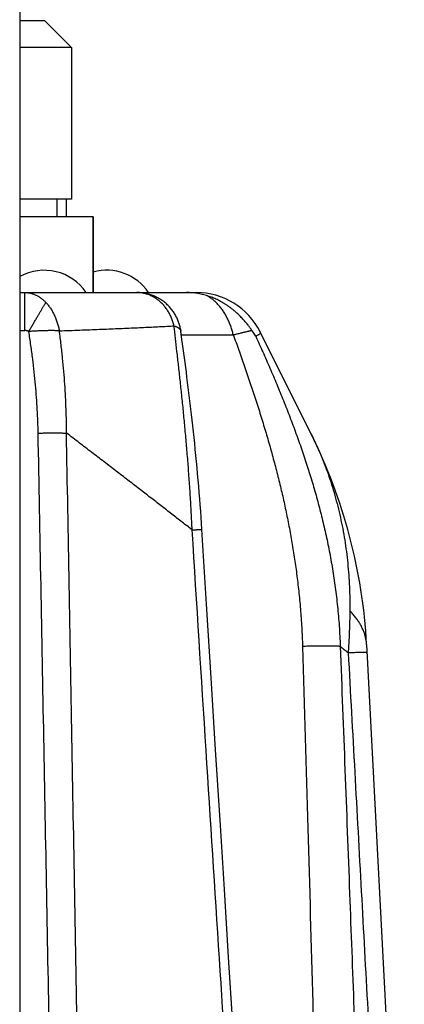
# Model space of a CAD drawing. Extents: x 0 to 3364, y 0 to 2376.
# Tile 78 of 83: x 2120 to 2163, y 1182 to 1292. Entities that reach past the tile are written whole.
import ezdxf

# ---------------------------------------------------------------- set-up
doc = ezdxf.new("R2010")
doc.units = 0
doc.header["$LTSCALE"] = 185.02
doc.layers.get('0').update_dxf_attribs({"linetype": 'CONTINUOUS'})

msp = doc.modelspace()

# ---------------------------------------------------------------- linework, layer by layer
at = {"color": 7, "linetype": 'CONTINUOUS'}
for p, q in [((2120.3593, 1508.8681), (2120.3593, 1045.4181)), ((2123.1593, 1292.1181), (2120.3593, 1292.1181)), ((2123.1593, 1292.1181), (2126.1593, 1289.1181)), ((2126.1593, 1289.1181), (2120.3593, 1289.1181)), ((2126.1593, 1289.1181), (2126.1593, 1272.1181)), ((2126.1593, 1272.1181), (2120.3593, 1272.1181)), ((2124.5078, 1272.1181), (2124.5078, 1270.1181)), ((2125.6093, 1270.1181), (2125.6093, 1272.1181)), ((2128.6093, 1270.1181), (2120.3593, 1270.1181)), ((2128.5576, 1270.1181), (2128.5576, 1261.6181)), ((2128.6093, 1270.1181), (2128.6093, 1261.6181)), ((2120.3593, 1261.6181), (2140.1642, 1261.6181)), ((2120.92, 1257.3536), (2120.92, 1261.6181)), ((2120.3593, 1257.3536), (2120.92, 1257.3536)), ((2138.4862, 1256.8798), (2144.3064, 1256.8798)), ((2153.0109, 1245.8091), (2147.3201, 1257.1948)), ((2159.2591, 1222.1243), (2163.4887, 1141.4181))]:
    msp.add_line(p, q, dxfattribs=at)
for points in [[(2140.7908, 1235.0252), (2140.7481, 1235.7003), (2140.702, 1236.3931), (2140.6535, 1237.0875), (2140.6026, 1237.7842), (2140.5494, 1238.4825), (2140.494, 1239.1802), (2140.4364, 1239.8771), (2140.3768, 1240.5734), (2140.3154, 1241.2668), (2140.2521, 1241.9572), (2140.1872, 1242.6447), (2140.1208, 1243.3271), (2140.0531, 1244.0043), (2139.9842, 1244.6763), (2139.9143, 1245.341), (2139.8436, 1245.9981), (2139.7721, 1246.6478), (2139.7001, 1247.2891), (2139.6278, 1247.9215), (2139.5551, 1248.5454), (2139.4822, 1249.1606), (2139.4093, 1249.7671), (2139.3363, 1250.3649), (2139.2634, 1250.9537), (2139.1907, 1251.5336), (2139.1183, 1252.1046), (2139.0462, 1252.6665), (2138.9746, 1253.2193), (2138.9035, 1253.763), (2138.8331, 1254.2974), (2138.7634, 1254.8226), (2138.6944, 1255.3385), (2138.6263, 1255.845), (2138.5592, 1256.342), (2138.4298, 1257.2939)], [(2146.4887, 1145.1181), (2146.0823, 1151.3483), (2145.6401, 1158.1624), (2145.19, 1165.1355), (2144.7319, 1172.2673), (2144.2661, 1179.558), (2143.7924, 1187.0075), (2143.311, 1194.6158), (2142.822, 1202.383), (2142.3253, 1210.309), (2141.821, 1218.3938), (2141.3092, 1226.6375), (2140.7908, 1235.0252)]]:
    msp.add_lwpolyline(points, dxfattribs=at)
for centre, radius, start, end in [((2123.1093, 1258.4501), 5.668, 33.981647, 119.028442), ((2130.1093, 1258.4501), 5.668, 33.981647, 105.347238), ((2140.1642, 1253.6181), 8, 26.556659, 90), ((2099.3413, 1218.9841), 60, 2.999996, 26.556659)]:
    msp.add_arc(centre, radius, start, end, dxfattribs=at)
for points, knots in [([(2120.92, 1261.6181), (2120.9772, 1261.6181), (2121.0916, 1261.6147), (2121.2629, 1261.5991), (2121.4334, 1261.5733), (2121.603, 1261.5372), (2121.7711, 1261.4909), (2121.9374, 1261.4345), (2122.1016, 1261.3682), (2122.2634, 1261.2921), (2122.4223, 1261.2063), (2122.5781, 1261.1111), (2122.7304, 1261.0067), (2122.879, 1260.8933), (2123.0234, 1260.7711), (2123.1635, 1260.6404), (2123.2531, 1260.5483), (2123.2971, 1260.501)], [0, 0, 0, 0, 0.06344712, 0.12700342, 0.1907679, 0.25483155, 0.31928328, 0.38420602, 0.44967694, 0.51576642, 0.58253745, 0.65004533, 0.71833721, 0.78745209, 0.85742077, 0.92826588, 1, 1, 1, 1]), ([(2138.4298, 1257.2939), (2138.4292, 1257.298), (2138.4182, 1257.3781), (2138.3929, 1257.5336), (2138.3454, 1257.7596), (2138.2877, 1257.9826), (2138.2195, 1258.2034), (2138.1414, 1258.4206), (2138.0529, 1258.6348), (2137.9541, 1258.8455), (2137.8457, 1259.0513), (2137.7271, 1259.2531), (2137.5995, 1259.4488), (2137.4617, 1259.6396), (2137.3152, 1259.8237), (2137.1592, 1260.0019), (2136.9947, 1260.1727), (2136.8214, 1260.3363), (2136.6399, 1260.492), (2136.4504, 1260.6394), (2136.2533, 1260.7779), (2136.049, 1260.9073), (2135.8382, 1261.027), (2135.6207, 1261.1368), (2135.3982, 1261.2359), (2135.1695, 1261.3246), (2134.9366, 1261.4021), (2134.6993, 1261.4681), (2134.4586, 1261.5226), (2134.2149, 1261.5653), (2133.9687, 1261.5958), (2133.7223, 1261.6141), (2133.5578, 1261.6181), (2133.4756, 1261.6181)], [0, 0, 0, 0, 0.00173169, 0.03380709, 0.06584667, 0.09826278, 0.13008552, 0.16241451, 0.19472695, 0.22695498, 0.25967782, 0.29192359, 0.32479324, 0.35731026, 0.39028827, 0.42313472, 0.45627136, 0.48942399, 0.5227553, 0.55619023, 0.58975433, 0.62341861, 0.65726873, 0.69105277, 0.72525459, 0.7590484, 0.79357863, 0.82785024, 0.86197061, 0.89672269, 0.93124683, 0.9656356, 1, 1, 1, 1]), ([(2137.6602, 1257.8757), (2137.6432, 1257.9514), (2137.6061, 1258.1019), (2137.5413, 1258.3247), (2137.4674, 1258.5438), (2137.3848, 1258.7586), (2137.2935, 1258.9686), (2137.1937, 1259.1735), (2137.0858, 1259.3728), (2136.9699, 1259.5659), (2136.8462, 1259.7526), (2136.7151, 1259.9323), (2136.5768, 1260.1047), (2136.4317, 1260.2694), (2136.28, 1260.4261), (2136.1221, 1260.5743), (2135.9584, 1260.7138), (2135.7892, 1260.8442), (2135.6148, 1260.9653), (2135.4358, 1261.0768), (2135.2523, 1261.1785), (2135.065, 1261.27), (2134.8741, 1261.3513), (2134.6801, 1261.4221), (2134.4835, 1261.4823), (2134.2846, 1261.5317), (2134.0839, 1261.5703), (2133.8819, 1261.5979), (2133.679, 1261.6144), (2133.5434, 1261.6181), (2133.4756, 1261.6181)], [0, 0, 0, 0, 0.03839421, 0.07665934, 0.11477478, 0.15272369, 0.19049051, 0.22806105, 0.26542268, 0.30256439, 0.33947696, 0.37615301, 0.41258716, 0.44877606, 0.48471848, 0.52041537, 0.55586989, 0.59108742, 0.62607559, 0.66084419, 0.69540518, 0.72977258, 0.76396238, 0.79799239, 0.83188211, 0.86565249, 0.89932587, 0.93292532, 0.96647547, 1, 1, 1, 1]), ([(2141.3021, 1261.283), (2141.1987, 1261.3145), (2140.9904, 1261.3732), (2140.6739, 1261.4481), (2140.3536, 1261.5098), (2140.0299, 1261.558), (2139.7033, 1261.5926), (2139.3743, 1261.6135), (2139.1542, 1261.6181), (2139.044, 1261.6181)], [0, 0, 0, 0, 0.14149257, 0.28338444, 0.42571137, 0.56850706, 0.71180257, 0.85562563, 1, 1, 1, 1]), ([(2146.3918, 1257.3753), (2146.3733, 1257.4005), (2146.3341, 1257.4542), (2146.2713, 1257.5402), (2146.1999, 1257.6376), (2146.1176, 1257.7483), (2146.0224, 1257.8744), (2145.9118, 1258.0172), (2145.7842, 1258.1772), (2145.6391, 1258.3524), (2145.4779, 1258.539), (2145.3026, 1258.7324), (2145.1147, 1258.9293), (2144.9153, 1259.1273), (2144.705, 1259.3244), (2144.4849, 1259.5187), (2144.256, 1259.7085), (2144.0192, 1259.8926), (2143.7754, 1260.0698), (2143.5257, 1260.2391), (2143.271, 1260.3997), (2143.0126, 1260.5508), (2142.7518, 1260.6919), (2142.4899, 1260.8224), (2142.2303, 1260.941), (2141.9781, 1261.0466), (2141.7385, 1261.1381), (2141.5149, 1261.2161), (2141.371, 1261.262), (2141.3021, 1261.283)], [0, 0, 0, 0, 0.01434694, 0.03049982, 0.04883259, 0.06975765, 0.09375861, 0.12129186, 0.15261122, 0.18761529, 0.22564939, 0.26568153, 0.30735758, 0.35044549, 0.39459095, 0.43953429, 0.4850607, 0.53097068, 0.57709022, 0.62326216, 0.66933808, 0.7151648, 0.76053574, 0.80532741, 0.84933892, 0.89142397, 0.93071739, 0.96697402, 1, 1, 1, 1]), ([(2144.3064, 1256.8798), (2144.2877, 1256.9607), (2144.248, 1257.1221), (2144.1818, 1257.3627), (2144.1087, 1257.6015), (2144.0288, 1257.8381), (2143.9422, 1258.0718), (2143.849, 1258.302), (2143.7493, 1258.5281), (2143.6432, 1258.7496), (2143.531, 1258.9659), (2143.4127, 1259.1765), (2143.2888, 1259.3808), (2143.1594, 1259.5784), (2143.0247, 1259.7688), (2142.8852, 1259.9516), (2142.7412, 1260.1263), (2142.593, 1260.2925), (2142.4409, 1260.4499), (2142.2855, 1260.5983), (2142.127, 1260.7372), (2141.9659, 1260.8666), (2141.8026, 1260.986), (2141.6376, 1261.0955), (2141.4713, 1261.1948), (2141.3586, 1261.2548), (2141.3021, 1261.283)], [0, 0, 0, 0, 0.04529924, 0.09072153, 0.13619391, 0.18164423, 0.22700677, 0.27221216, 0.3171944, 0.36189186, 0.40624351, 0.45019407, 0.49368703, 0.53667418, 0.57910578, 0.62094103, 0.6621384, 0.70266466, 0.7424882, 0.78158348, 0.81992994, 0.85750812, 0.89431094, 0.93032474, 0.9655569, 1, 1, 1, 1]), ([(2121.381, 1257.2419), (2121.4176, 1257.3065), (2121.4909, 1257.4353), (2121.6006, 1257.6277), (2121.7098, 1257.8186), (2121.8181, 1258.0075), (2121.9254, 1258.194), (2122.0314, 1258.3775), (2122.1357, 1258.5576), (2122.2382, 1258.7339), (2122.3386, 1258.906), (2122.4366, 1259.0734), (2122.532, 1259.2357), (2122.6246, 1259.3925), (2122.7141, 1259.5434), (2122.8003, 1259.6881), (2122.8831, 1259.8262), (2122.9621, 1259.9574), (2123.0373, 1260.0812), (2123.1083, 1260.1976), (2123.1751, 1260.306), (2123.2375, 1260.4063), (2123.2778, 1260.4704), (2123.2971, 1260.501)], [0, 0, 0, 0, 0.05891365, 0.11754895, 0.1757616, 0.23340837, 0.29034743, 0.34643867, 0.40154408, 0.45552811, 0.50825794, 0.55960388, 0.60943964, 0.65764268, 0.70409446, 0.74868082, 0.79129219, 0.83182391, 0.87017647, 0.9062558, 0.93997347, 0.97124699, 1, 1, 1, 1]), ([(2123.2971, 1260.501), (2123.3431, 1260.4516), (2123.4337, 1260.35), (2123.5641, 1260.1906), (2123.69, 1260.0235), (2123.8111, 1259.8489), (2123.9272, 1259.6673), (2124.038, 1259.479), (2124.1432, 1259.2844), (2124.2426, 1259.0839), (2124.3359, 1258.878), (2124.423, 1258.6672), (2124.5037, 1258.4519), (2124.5777, 1258.2325), (2124.6449, 1258.0096), (2124.7051, 1257.7837), (2124.7583, 1257.5552), (2124.7888, 1257.4016), (2124.8029, 1257.3245)], [0, 0, 0, 0, 0.05683512, 0.11464651, 0.17339735, 0.2330652, 0.29359095, 0.35494779, 0.41706097, 0.47989685, 0.54336912, 0.60743761, 0.67200781, 0.73703358, 0.80241533, 0.86810052, 0.93399167, 1, 1, 1, 1]), ([(2124.8029, 1257.3245), (2125.191, 1257.3385), (2125.9581, 1257.3666), (2127.0949, 1257.4092), (2128.204, 1257.4516), (2129.2847, 1257.4941), (2130.3366, 1257.5364), (2131.359, 1257.5788), (2132.3514, 1257.6211), (2133.3133, 1257.6634), (2134.2443, 1257.7057), (2135.1438, 1257.748), (2136.0114, 1257.7902), (2136.8467, 1257.8325), (2137.3927, 1257.8613), (2137.6602, 1257.8757)], [0, 0, 0, 0, 0.0905278, 0.17894057, 0.26520044, 0.34925482, 0.43106952, 0.51059626, 0.58779571, 0.6626284, 0.73505324, 0.8050364, 0.87254429, 0.93754309, 1, 1, 1, 1]), ([(2139.6989, 1234.9791), (2139.6694, 1235.6277), (2139.6048, 1236.9254), (2139.4908, 1238.8696), (2139.361, 1240.8068), (2139.2169, 1242.7288), (2139.0602, 1244.6264), (2138.8935, 1246.49), (2138.7191, 1248.3097), (2138.5399, 1250.0762), (2138.3586, 1251.7805), (2138.178, 1253.415), (2138.0006, 1254.9736), (2137.8286, 1256.452), (2137.7154, 1257.4104), (2137.6602, 1257.8757)], [0, 0, 0, 0, 0.08471567, 0.16952229, 0.25410026, 0.33804831, 0.42099819, 0.50253141, 0.58217381, 0.65951765, 0.73419271, 0.80580398, 0.87408141, 0.93887272, 1, 1, 1, 1]), ([(2137.6602, 1257.8757), (2137.7017, 1257.863), (2137.7814, 1257.8369), (2137.8951, 1257.7935), (2137.9985, 1257.7474), (2138.0913, 1257.6987), (2138.1735, 1257.6474), (2138.2448, 1257.5936), (2138.3051, 1257.5375), (2138.3542, 1257.479), (2138.3919, 1257.4183), (2138.4175, 1257.3565), (2138.427, 1257.3143), (2138.4298, 1257.2939)], [0, 0, 0, 0, 0.12850296, 0.24857945, 0.36026906, 0.46370885, 0.55915833, 0.6470324, 0.72794289, 0.80274629, 0.87258798, 0.93892158, 1, 1, 1, 1]), ([(2121.381, 1257.2419), (2121.3725, 1257.2467), (2121.3552, 1257.2561), (2121.3285, 1257.2691), (2121.3009, 1257.2813), (2121.2724, 1257.2926), (2121.2431, 1257.3031), (2121.2131, 1257.3126), (2121.1824, 1257.3211), (2121.151, 1257.3287), (2121.1192, 1257.3353), (2121.0868, 1257.341), (2121.054, 1257.3456), (2121.0209, 1257.3492), (2120.9874, 1257.3517), (2120.9538, 1257.3533), (2120.9313, 1257.3536), (2120.92, 1257.3536)], [0, 0, 0, 0, 0.06097089, 0.1229781, 0.18596875, 0.2499062, 0.31474776, 0.38044506, 0.4469445, 0.51418771, 0.5821119, 0.65065043, 0.71973301, 0.78928643, 0.85923465, 0.92949956, 1, 1, 1, 1]), ([(2124.8029, 1257.3245), (2124.7439, 1257.3272), (2124.6234, 1257.3321), (2124.4393, 1257.3377), (2124.2487, 1257.3416), (2124.0518, 1257.3438), (2123.8493, 1257.3444), (2123.6415, 1257.3433), (2123.429, 1257.3405), (2123.2121, 1257.336), (2122.9914, 1257.3299), (2122.7673, 1257.3221), (2122.5404, 1257.3127), (2122.3112, 1257.3017), (2122.0801, 1257.2891), (2121.8477, 1257.2749), (2121.6145, 1257.2593), (2121.4589, 1257.2479), (2121.381, 1257.2419)], [0, 0, 0, 0, 0.0517795, 0.10559037, 0.16131784, 0.21882435, 0.27800622, 0.33871196, 0.40083379, 0.46421174, 0.52873322, 0.59423262, 0.66059255, 0.72764497, 0.79526726, 0.86329275, 0.93159032, 1, 1, 1, 1]), ([(2122.4267, 1245.8465), (2122.4185, 1246.2805), (2122.3938, 1247.1592), (2122.3322, 1248.4928), (2122.2447, 1249.8591), (2122.1305, 1251.2599), (2121.9885, 1252.6975), (2121.8174, 1254.1748), (2121.6159, 1255.6946), (2121.4628, 1256.7211), (2121.381, 1257.2419)], [0, 0, 0, 0, 0.11372438, 0.23024444, 0.34971025, 0.47234569, 0.59839747, 0.72813968, 0.86188713, 1, 1, 1, 1]), ([(2125.6033, 1245.8465), (2125.6043, 1246.2865), (2125.5984, 1247.1765), (2125.5651, 1248.5265), (2125.5068, 1249.9071), (2125.4224, 1251.3201), (2125.3112, 1252.7675), (2125.172, 1254.2516), (2125.0037, 1255.7753), (2124.8732, 1256.8034), (2124.8029, 1257.3245)], [0, 0, 0, 0, 0.11464426, 0.23186792, 0.3518043, 0.47465306, 0.60063598, 0.72999665, 0.86301228, 1, 1, 1, 1]), ([(2144.3064, 1256.8798), (2144.3733, 1256.8957), (2144.5049, 1256.9267), (2144.6985, 1256.9729), (2144.8846, 1257.0172), (2145.0627, 1257.0598), (2145.2324, 1257.1005), (2145.3933, 1257.139), (2145.5449, 1257.1753), (2145.6869, 1257.2092), (2145.819, 1257.2407), (2145.9408, 1257.2696), (2146.0521, 1257.2959), (2146.1527, 1257.3196), (2146.2423, 1257.3406), (2146.3208, 1257.3588), (2146.3694, 1257.3701), (2146.3918, 1257.3753)], [0, 0, 0, 0, 0.09628533, 0.18921749, 0.27855602, 0.3640695, 0.44554616, 0.52277657, 0.59556663, 0.66373972, 0.72713087, 0.78559491, 0.83899748, 0.88722744, 0.93018588, 0.96779716, 1, 1, 1, 1]), ([(2144.3064, 1256.8798), (2144.4101, 1256.5963), (2144.6174, 1256.026), (2144.9267, 1255.1651), (2145.2351, 1254.2954), (2145.5418, 1253.4185), (2145.8461, 1252.5359), (2146.1471, 1251.6491), (2146.4442, 1250.7594), (2146.7368, 1249.8679), (2147.0241, 1248.9756), (2147.3059, 1248.0832), (2147.5815, 1247.1913), (2147.8507, 1246.3002), (2148.1133, 1245.4102), (2148.3688, 1244.5212), (2148.6172, 1243.6334), (2148.8583, 1242.7464), (2149.092, 1241.8598), (2149.3181, 1240.973), (2149.5367, 1240.0856), (2149.7477, 1239.1969), (2149.951, 1238.3061), (2150.1466, 1237.4124), (2150.3343, 1236.5148), (2150.5142, 1235.6124), (2150.6861, 1234.7041), (2150.8499, 1233.7889), (2151.0054, 1232.8657), (2151.1525, 1231.9334), (2151.2908, 1230.9911), (2151.4202, 1230.0375), (2151.5401, 1229.0716), (2151.6504, 1228.0924), (2151.7504, 1227.0988), (2151.8396, 1226.09), (2151.9176, 1225.0652), (2151.9835, 1224.0239), (2152.0367, 1222.9657), (2152.063, 1222.2544), (2152.0738, 1221.896)], [0, 0, 0, 0, 0.02515349, 0.05057936, 0.07622794, 0.10205452, 0.12800348, 0.15403192, 0.18009899, 0.20617367, 0.23222492, 0.2582262, 0.28416208, 0.31002189, 0.33580081, 0.36149581, 0.38710429, 0.41263299, 0.43809762, 0.46351435, 0.48889745, 0.51426384, 0.53963681, 0.56504215, 0.59050501, 0.61605575, 0.64172631, 0.66754206, 0.69353772, 0.71974908, 0.74619569, 0.77291106, 0.79994334, 0.82730869, 0.85503689, 0.88316316, 0.91170498, 0.94068471, 0.97011665, 1, 1, 1, 1]), ([(2146.8245, 1256.723), (2146.78, 1256.7976), (2146.6885, 1256.9455), (2146.5441, 1257.163), (2146.4433, 1257.305), (2146.3918, 1257.3753)], [0, 0, 0, 0, 0.33292854, 0.66619486, 1, 1, 1, 1]), ([(2147.3201, 1257.1948), (2147.3308, 1257.1735), (2147.3452, 1257.1273), (2147.3329, 1257.0529), (2147.2878, 1256.9828), (2147.214, 1256.9157), (2147.1111, 1256.8495), (2146.9787, 1256.7837), (2146.8791, 1256.7434), (2146.8245, 1256.723)], [0, 0, 0, 0, 0.09392761, 0.18467758, 0.28846544, 0.41683853, 0.57619387, 0.76994714, 1, 1, 1, 1]), ([(2146.8245, 1256.723), (2146.9591, 1256.4288), (2147.2277, 1255.8375), (2147.6274, 1254.9458), (2148.0245, 1254.0472), (2148.418, 1253.1429), (2148.807, 1252.2342), (2149.1907, 1251.3222), (2149.5683, 1250.4078), (2149.9392, 1249.4916), (2150.3027, 1248.5742), (2150.6585, 1247.656), (2151.006, 1246.7371), (2151.3449, 1245.8175), (2151.675, 1244.8972), (2151.9959, 1243.9761), (2152.3075, 1243.0535), (2152.6097, 1242.129), (2152.9022, 1241.2021), (2153.185, 1240.272), (2153.4579, 1239.338), (2153.7208, 1238.3994), (2153.9735, 1237.455), (2154.2159, 1236.5039), (2154.4477, 1235.5451), (2154.6688, 1234.5774), (2154.8788, 1233.5998), (2155.0775, 1232.6112), (2155.2642, 1231.6105), (2155.4387, 1230.5966), (2155.6003, 1229.5683), (2155.7484, 1228.5244), (2155.8823, 1227.4642), (2156.0011, 1226.3866), (2156.104, 1225.2908), (2156.1898, 1224.1763), (2156.2575, 1223.0427), (2156.2896, 1222.2803), (2156.3022, 1221.896)], [0, 0, 0, 0, 0.02670693, 0.05361162, 0.08066144, 0.10781031, 0.13501957, 0.16225567, 0.18948822, 0.21669016, 0.2438452, 0.2709432, 0.29797799, 0.32494626, 0.35184523, 0.37868121, 0.40547012, 0.43222797, 0.45896874, 0.48570944, 0.51247348, 0.53928736, 0.56617659, 0.59317201, 0.62030686, 0.6476068, 0.67510779, 0.70284723, 0.73084518, 0.75913672, 0.78777322, 0.81677132, 0.84616303, 0.87598683, 0.9062618, 0.93701343, 0.96825904, 1, 1, 1, 1]), ([(2122.4267, 1245.8465), (2122.5086, 1245.848), (2122.6723, 1245.8509), (2122.9172, 1245.8545), (2123.161, 1245.8575), (2123.4031, 1245.8599), (2123.6427, 1245.8616), (2123.8794, 1245.8626), (2124.1126, 1245.8629), (2124.3418, 1245.8626), (2124.5663, 1245.8616), (2124.7856, 1245.8599), (2124.9992, 1245.8576), (2125.2066, 1245.8546), (2125.4072, 1245.851), (2125.5387, 1245.8481), (2125.6033, 1245.8465)], [0, 0, 0, 0, 0.07737643, 0.15456251, 0.23137208, 0.30761991, 0.38312212, 0.45769669, 0.53116382, 0.60334644, 0.67407061, 0.74316596, 0.81046612, 0.87580909, 0.93903771, 1, 1, 1, 1]), ([(2124.3593, 1141.4181), (2124.1445, 1153.2163), (2123.7164, 1176.6095), (2123.0722, 1211.419), (2122.6416, 1234.4303), (2122.4267, 1245.8465)], [0, 0, 0, 0, 0.33893268, 0.67203453, 1, 1, 1, 1]), ([(2139.6989, 1234.9791), (2139.3237, 1235.2713), (2138.5629, 1235.8634), (2137.4057, 1236.7623), (2136.2172, 1237.684), (2134.9975, 1238.6284), (2133.7465, 1239.5952), (2132.4644, 1240.5844), (2131.1513, 1241.5955), (2129.8075, 1242.6283), (2128.4332, 1243.6825), (2127.0286, 1244.7579), (2126.0817, 1245.4813), (2125.6033, 1245.8465)], [0, 0, 0, 0, 0.08015457, 0.16248473, 0.24698697, 0.33365821, 0.42249215, 0.5134781, 0.60659906, 0.70183213, 0.79915485, 0.89854894, 1, 1, 1, 1]), ([(2127.4543, 1141.4181), (2127.2484, 1153.2163), (2126.8381, 1176.6095), (2126.2211, 1211.4189), (2125.8089, 1234.4303), (2125.6033, 1245.8465)], [0, 0, 0, 0, 0.33893281, 0.67203462, 1, 1, 1, 1]), ([(2153.0109, 1245.8091), (2153.1934, 1245.444), (2153.5477, 1244.7057), (2154.0453, 1243.5786), (2154.5101, 1242.4293), (2154.9416, 1241.2588), (2155.3394, 1240.0678), (2155.7031, 1238.8574), (2156.0323, 1237.6282), (2156.3266, 1236.3812), (2156.5857, 1235.1174), (2156.8091, 1233.8376), (2156.9966, 1232.543), (2157.1479, 1231.2344), (2157.2627, 1229.913), (2157.3406, 1228.5798), (2157.3816, 1227.2359), (2157.3842, 1226.3365), (2157.3792, 1225.8854)], [0, 0, 0, 0, 0.05947464, 0.11930126, 0.17950256, 0.24008448, 0.30105666, 0.36243672, 0.42422933, 0.48644956, 0.54909894, 0.61218911, 0.67571803, 0.73969175, 0.80410925, 0.86896835, 0.93426516, 1, 1, 1, 1]), ([(2139.6989, 1234.9791), (2139.7482, 1234.9818), (2139.8436, 1234.9868), (2139.9818, 1234.9939), (2140.1099, 1235.0004), (2140.2277, 1235.0062), (2140.3348, 1235.0113), (2140.431, 1235.0157), (2140.5161, 1235.0194), (2140.5899, 1235.0224), (2140.6521, 1235.0248), (2140.7028, 1235.026), (2140.7412, 1235.0276), (2140.769, 1235.0259), (2140.7828, 1235.0284), (2140.79, 1235.0252), (2140.7904, 1235.0248)], [0, 0, 0, 0, 0.13559724, 0.26227832, 0.37973896, 0.48769704, 0.58589334, 0.67409218, 0.75208201, 0.81967601, 0.87671267, 0.9230565, 0.95859911, 0.98326202, 0.99700933, 1, 1, 1, 1]), ([(2145.5316, 1144.6443), (2145.0821, 1151.3896), (2144.1522, 1165.4604), (2142.7295, 1187.3212), (2141.2313, 1210.6872), (2140.2172, 1226.7281), (2139.6989, 1234.9791)], [0, 0, 0, 0, 0.22404153, 0.46733127, 0.72601714, 1, 1, 1, 1]), ([(2157.3792, 1225.8854), (2157.3766, 1225.6453), (2157.369, 1225.1553), (2157.3504, 1224.4068), (2157.3243, 1223.6318), (2157.2904, 1222.8331), (2157.2487, 1222.0135), (2157.2161, 1221.4606), (2157.1985, 1221.1811)], [0, 0, 0, 0, 0.15299966, 0.31221145, 0.47708567, 0.64706984, 0.8215754, 1, 1, 1, 1]), ([(2159.2591, 1222.1243), (2159.2523, 1222.2542), (2159.2273, 1222.5143), (2159.1559, 1222.9019), (2159.0506, 1223.2871), (2158.9116, 1223.6696), (2158.7389, 1224.0491), (2158.5328, 1224.4253), (2158.2935, 1224.7981), (2158.021, 1225.1671), (2157.7157, 1225.5322), (2157.4948, 1225.7681), (2157.3792, 1225.8854)], [0, 0, 0, 0, 0.09073714, 0.1820916, 0.27466668, 0.36903909, 0.46574868, 0.56529123, 0.66811425, 0.77461546, 0.88514348, 1, 1, 1, 1]), ([(2156.3022, 1221.896), (2156.2752, 1221.8989), (2156.2176, 1221.9043), (2156.126, 1221.9114), (2156.0239, 1221.9178), (2155.9117, 1221.9236), (2155.7896, 1221.9288), (2155.6578, 1221.9333), (2155.5168, 1221.9371), (2155.3667, 1221.9402), (2155.208, 1221.9427), (2155.041, 1221.9444), (2154.8661, 1221.9455), (2154.6836, 1221.9458), (2154.4941, 1221.9454), (2154.2979, 1221.9444), (2154.0955, 1221.9426), (2153.8873, 1221.9401), (2153.6738, 1221.937), (2153.4555, 1221.9331), (2153.2329, 1221.9286), (2153.0065, 1221.9233), (2152.7769, 1221.9175), (2152.5444, 1221.911), (2152.3098, 1221.9038), (2152.1527, 1221.8987), (2152.0738, 1221.896)], [0, 0, 0, 0, 0.01926701, 0.04101868, 0.06521083, 0.09179224, 0.12070532, 0.15188648, 0.18526653, 0.22077091, 0.25832, 0.29782932, 0.33920979, 0.38236792, 0.42720614, 0.47362292, 0.52151312, 0.57076817, 0.62127637, 0.6729231, 0.72559117, 0.77916099, 0.83351094, 0.88851759, 0.94405599, 1, 1, 1, 1]), ([(2152.0738, 1221.896), (2152.2792, 1215.0902), (2152.6715, 1201.7554), (2153.2149, 1182.1632), (2153.7014, 1163.3766), (2153.9941, 1151.1187), (2154.1305, 1145.1181)], [0, 0, 0, 0, 0.2659543, 0.52107641, 0.76555759, 1, 1, 1, 1]), ([(2156.3022, 1221.896), (2156.6574, 1212.654), (2157.3355, 1194.781), (2158.284, 1169.0304), (2158.8726, 1152.5216), (2159.1483, 1144.6443)], [0, 0, 0, 0, 0.35892512, 0.6941106, 1, 1, 1, 1]), ([(2157.1985, 1221.1811), (2157.0538, 1221.2965), (2156.7551, 1221.5349), (2156.4563, 1221.7732), (2156.3022, 1221.896)], [0, 0, 0, 0, 0.48434015, 1, 1, 1, 1]), ([(2159.3085, 1221.1811), (2159.3082, 1221.1878), (2159.2741, 1221.1926), (2159.2294, 1221.1999), (2159.1362, 1221.204), (2159.0155, 1221.2077), (2158.8569, 1221.2092), (2158.6647, 1221.2091), (2158.4376, 1221.2071), (2158.1762, 1221.2033), (2157.8805, 1221.1977), (2157.5508, 1221.1902), (2157.3197, 1221.1843), (2157.1985, 1221.1811)], [0, 0, 0, 0, 0.00959549, 0.03494619, 0.07668686, 0.13489221, 0.20955666, 0.30064399, 0.40809905, 0.53185173, 0.67181866, 0.82790401, 1, 1, 1, 1]), ([(2157.1985, 1221.1811), (2157.6879, 1212.2548), (2158.6618, 1194.466), (2160.1139, 1167.8783), (2161.0763, 1150.2169), (2161.5553, 1141.4181)], [0, 0, 0, 0, 0.33573446, 0.66906768, 1, 1, 1, 1])]:
    msp.add_open_spline(points, degree=3, knots=knots, dxfattribs=at)

doc.saveas('drawing.dxf')
